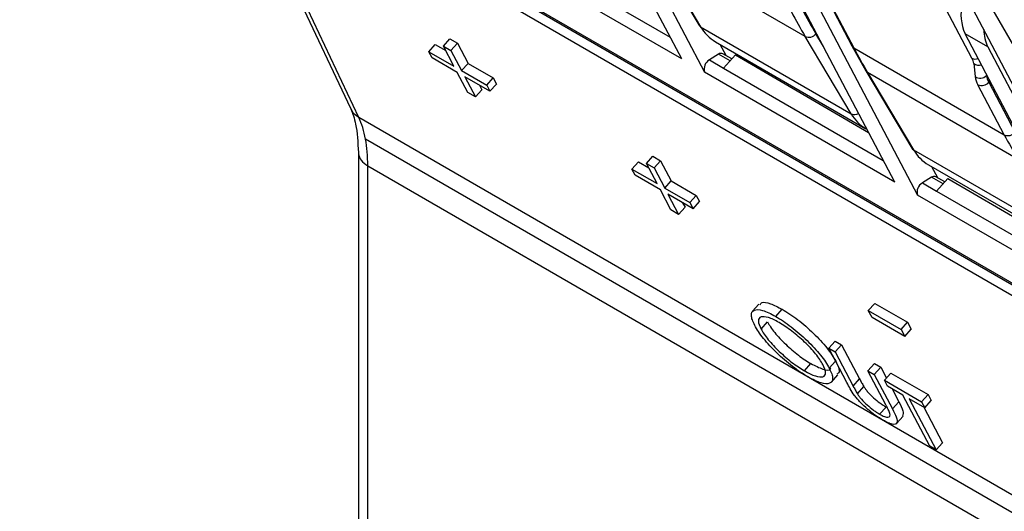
# Model space of a CAD drawing. Header units: millimetres. Extents: x 0 to 559, y 0 to 432.
# Tile 38 of 47: x 436 to 456, y 324 to 333. Entities that reach past the tile are written whole.
import ezdxf

# ---------------------------------------------------------------- set-up
doc = ezdxf.new("R2010")
doc.units = ezdxf.units.MM
doc.header["$LTSCALE"] = 2

msp = doc.modelspace()

# ---------------------------------------------------------------- linework, layer by layer
for p, q in [((436.01778, 345.533141), (442.606822, 331.595621)), ((442.775274, 331.411529), (436.186231, 345.34905)), ((449.206031, 332.57572), (446.365144, 337.974854)), ((446.817692, 337.713603), (449.658579, 332.314469)), ((441.108634, 336.587285), (458.644882, 326.463824)), ((441.165018, 336.526833), (458.701267, 326.403373)), ((441.102674, 336.348397), (458.978334, 326.028998)), ((453.448672, 330.126495), (450.607784, 335.52563)), ((451.060333, 335.264379), (453.90122, 329.865245)), ((445.797797, 334.843343), (448.979242, 333.006733)), ((458.978334, 326.028998), (454.316245, 334.882815)), ((449.206031, 332.57572), (445.415938, 334.763693)), ((448.630744, 334.789535), (449.546622, 333.252132)), ((451.665624, 333.022968), (448.667492, 334.753754)), ((448.667492, 334.753754), (449.583369, 333.216351)), ((454.796874, 334.605354), (463.540829, 319.42383)), ((454.987484, 332.591365), (454.28222, 333.931727)), ((452.070911, 333.833406), (452.59541, 332.836591)), ((452.109959, 333.793523), (452.634458, 332.796707)), ((449.583369, 333.216351), (452.581502, 331.485566)), ((452.030226, 332.822266), (451.879471, 333.075324)), ((455.302973, 332.815155), (454.850425, 333.076405)), ((457.691312, 327.677271), (454.850425, 333.076405)), ((444.4576, 332.832568), (444.585771, 332.975577)), ((444.585771, 332.975577), (444.738071, 332.887656)), ((444.6099, 332.744648), (444.738071, 332.887656)), ((444.738071, 332.887656), (444.949555, 332.486025)), ((449.878573, 332.918536), (452.876705, 331.187751)), ((450.091771, 332.642453), (449.971311, 332.864999)), ((452.581502, 331.485566), (451.665624, 333.022968)), ((444.16867, 332.71982), (444.296841, 332.862829)), ((444.233035, 332.597584), (444.16867, 332.71982)), ((444.16867, 332.71982), (444.669084, 332.430937)), ((444.296841, 332.862829), (444.504916, 332.742709)), ((444.669084, 332.430937), (444.4576, 332.832568)), ((444.4576, 332.832568), (444.6099, 332.744648)), ((444.6099, 332.744648), (444.821384, 332.343016)), ((449.942139, 332.670591), (449.757595, 332.5574)), ((450.170242, 332.53891), (449.942139, 332.670591)), ((450.204649, 332.57729), (450.025664, 332.680615)), ((452.59541, 332.836591), (452.873385, 332.34031)), ((452.634458, 332.796707), (455.632591, 331.065922)), ((455.302973, 332.815155), (458.644882, 326.463824)), ((444.733449, 332.308701), (444.233035, 332.597584)), ((444.821384, 332.343016), (444.949555, 332.486025)), ((444.949555, 332.486025), (445.449969, 332.197142)), ((449.757595, 332.5574), (450.040437, 332.394119)), ((450.040437, 332.394119), (450.276704, 332.657664)), ((450.276704, 332.657664), (452.929358, 331.113455)), ((455.025575, 332.48286), (455.050956, 332.225495)), ((444.944933, 331.90707), (444.733449, 332.308701)), ((444.821384, 332.343016), (445.321798, 332.054133)), ((453.448672, 330.126495), (449.658579, 332.314469)), ((450.040437, 332.394119), (453.221883, 330.557509)), ((452.873385, 332.34031), (453.789262, 330.802908)), ((455.908265, 330.573744), (452.910132, 332.304529)), ((452.910132, 332.304529), (453.82601, 330.767127)), ((445.386163, 331.931898), (444.885749, 332.22078)), ((444.885749, 332.22078), (445.097233, 331.819149)), ((445.321798, 332.054133), (445.449969, 332.197142)), ((445.449969, 332.197142), (445.514334, 332.074906)), ((455.273755, 332.271863), (455.276163, 332.247444)), ((455.276163, 332.247444), (455.282742, 332.254782)), ((455.345323, 332.135847), (455.323776, 332.111812)), ((455.323776, 332.111812), (455.848275, 331.114997)), ((445.097233, 331.819149), (444.944933, 331.90707)), ((445.097233, 331.819149), (445.225404, 331.962158)), ((445.178088, 332.052017), (445.225404, 331.962158)), ((445.321798, 332.054133), (445.386163, 331.931898)), ((445.386163, 331.931898), (445.514334, 332.074906)), ((455.632591, 331.065922), (455.108092, 332.062737)), ((463.540829, 319.42383), (442.775274, 331.411529)), ((463.725902, 318.961103), (442.906931, 330.979639)), ((442.76407, 330.711534), (442.76407, 302.689528)), ((453.82601, 330.767127), (456.824142, 329.036342)), ((442.765629, 330.685761), (442.765629, 302.663756)), ((448.215497, 330.383637), (448.343668, 330.526645)), ((448.343668, 330.526645), (448.551743, 330.406526)), ((448.504427, 330.496385), (448.632598, 330.639394)), ((448.632598, 330.639394), (448.784898, 330.551473)), ((448.656726, 330.408464), (448.784898, 330.551473)), ((448.784898, 330.551473), (448.996382, 330.149842)), ((442.951522, 330.450283), (463.788584, 318.421303)), ((442.951522, 302.428278), (442.951522, 330.450283)), ((448.279861, 330.261401), (448.215497, 330.383637)), ((448.215497, 330.383637), (448.715911, 330.094754)), ((448.715911, 330.094754), (448.504427, 330.496385)), ((448.504427, 330.496385), (448.656726, 330.408464)), ((448.656726, 330.408464), (448.868211, 330.006833)), ((454.121213, 330.469312), (457.119346, 328.738527)), ((454.30614, 330.209549), (454.185681, 330.432095)), ((448.780275, 329.972518), (448.279861, 330.261401)), ((448.868211, 330.006833), (448.996382, 330.149842)), ((448.996382, 330.149842), (449.496796, 329.860959)), ((454.184779, 330.221367), (454.000235, 330.108176)), ((454.412883, 330.089686), (454.184779, 330.221367)), ((454.44729, 330.128065), (454.268305, 330.231391)), ((454.507225, 330.19492), (454.283078, 329.944894)), ((454.507225, 330.19492), (457.187605, 328.634571)), ((448.991759, 329.570887), (448.780275, 329.972518)), ((448.868211, 330.006833), (449.368625, 329.71795)), ((454.000235, 330.108176), (454.283078, 329.944894)), ((454.283078, 329.944894), (457.464524, 328.108285)), ((449.432989, 329.595714), (448.932575, 329.884597)), ((448.932575, 329.884597), (449.144059, 329.482966)), ((449.368625, 329.71795), (449.496796, 329.860959)), ((449.432989, 329.595714), (449.561161, 329.738723)), ((449.496796, 329.860959), (449.561161, 329.738723)), ((457.691312, 327.677271), (453.90122, 329.865245)), ((449.144059, 329.482966), (448.991759, 329.570887)), ((449.144059, 329.482966), (449.272231, 329.625974)), ((449.224914, 329.715834), (449.272231, 329.625974)), ((449.368625, 329.71795), (449.432989, 329.595714)), ((450.745652, 327.696292), (450.61748, 327.553283)), ((451.078716, 327.450503), (451.206887, 327.593512)), ((452.923325, 327.568632), (453.051497, 327.711641)), ((452.923325, 327.568632), (453.576039, 327.191828)), ((452.996885, 327.428934), (452.923325, 327.568632)), ((453.051497, 327.711641), (453.704211, 327.334837)), ((453.649599, 327.05213), (452.996885, 327.428934)), ((450.787885, 327.199966), (450.916056, 327.342975)), ((453.576039, 327.191828), (453.704211, 327.334837)), ((453.576039, 327.191828), (453.649599, 327.05213)), ((453.649599, 327.05213), (453.77777, 327.195139)), ((453.704211, 327.334837), (453.77777, 327.195139)), ((452.13657, 326.81956), (452.264742, 326.962569)), ((452.13657, 326.81956), (452.263487, 326.746293)), ((452.497544, 326.134031), (452.13657, 326.81956)), ((452.263487, 326.746293), (452.391658, 326.889301)), ((452.264742, 326.962569), (452.391658, 326.889301)), ((452.391658, 326.889301), (452.749759, 326.209229)), ((452.263487, 326.746293), (452.621587, 326.06622)), ((451.651971, 326.370067), (451.780142, 326.513076)), ((452.145072, 326.41996), (452.272259, 326.561871)), ((452.916201, 326.369489), (453.044372, 326.512498)), ((453.043117, 326.296222), (453.171289, 326.43923)), ((453.044372, 326.512498), (453.171289, 326.43923)), ((453.171289, 326.43923), (453.283288, 326.226532)), ((452.187103, 326.143531), (452.315275, 326.28654)), ((452.621587, 326.06622), (452.749759, 326.209229)), ((452.916201, 326.369489), (453.043117, 326.296222)), ((453.274301, 325.689417), (452.916201, 326.369489)), ((453.043117, 326.296222), (453.404091, 325.610692)), ((453.242558, 326.181087), (453.370729, 326.324096)), ((453.370729, 326.324096), (454.114098, 325.894958)), ((452.706751, 325.911974), (452.834923, 326.054983)), ((453.242558, 326.181087), (453.985926, 325.751949)), ((453.303858, 326.064672), (453.242558, 326.181087)), ((453.612084, 325.886737), (453.303858, 326.064672)), ((453.396756, 326.011043), (453.532263, 325.753701)), ((454.148456, 324.868106), (453.612084, 325.886737)), ((454.047226, 325.635535), (453.739, 325.81347)), ((453.739, 325.81347), (454.275373, 324.794839)), ((453.985926, 325.751949), (454.114098, 325.894958)), ((454.114098, 325.894958), (454.175397, 325.778543)), ((453.148341, 325.506231), (453.276512, 325.64924)), ((453.404091, 325.610692), (453.532263, 325.753701)), ((453.985926, 325.751949), (454.047226, 325.635535)), ((454.031339, 325.644706), (454.403544, 324.937848)), ((454.047226, 325.635535), (454.175397, 325.778543)), ((453.486404, 325.324153), (453.614575, 325.467162)), ((454.275373, 324.794839), (454.148456, 324.868106)), ((454.275373, 324.794839), (454.403544, 324.937848))]:
    msp.add_line(p, q)
for centre, radius, start, end in [((455.718648, 333.462836), 0.950336, 167.0785296, 203.992997), ((460.828285, 338.478366), 10.663757, 207.7379781, 210.7693349), ((460.981047, 338.494353), 10.592665, 207.7379781, 210.7693349), ((449.632631, 333.303705), 0.100286, 210.9472363, 240.5796192), ((450.29176, 333.623316), 0.816969, 209.8769561, 239.6183777), ((451.738979, 333.186257), 0.179008, 245.8087593, 321.7053517), ((456.006703, 333.158216), 0.782897, 179.9239545, 205.9887943), ((449.992283, 332.605766), 0.081955, 65.9638141, 127.7229512), ((452.682876, 332.883167), 0.099094, 208.0357396, 240.7509658), ((462.072793, 337.759927), 10.663757, 207.7379781, 210.7693349), ((449.869586, 332.37011), 0.218219, 120.8775522, 194.7722046), ((454.715679, 332.43501), 0.313568, 8.7776001, 29.9096368), ((455.060113, 332.734517), 0.160522, 243.0987792, 288.2978396), ((455.125785, 332.619604), 0.169532, 233.7650679, 287.2242315), ((452.959395, 332.391884), 0.100288, 210.9557821, 240.5793677), ((455.151289, 332.362371), 0.169711, 233.7575565, 317.3752075), ((455.515799, 332.297271), 0.470352, 188.7776001, 209.9096368), ((455.183601, 332.22938), 0.182952, 245.623766, 320.0127876), ((455.663533, 332.307257), 0.39196, 188.7776001, 209.9096368), ((452.653532, 331.632379), 0.163531, 243.8661221, 298.6146785), ((453.294131, 331.896731), 0.822738, 209.9836018, 239.511732), ((455.7081, 331.232564), 0.182952, 245.6237661, 320.0127876), ((465.070926, 336.029142), 10.663757, 207.7379781, 210.7693349), ((453.875271, 330.85448), 0.100286, 210.9472363, 240.5796192), ((454.534964, 331.174649), 0.817735, 209.8912015, 239.6041322), ((454.234923, 330.156542), 0.081955, 65.9638141, 127.7229512), ((454.112227, 329.920885), 0.218219, 120.8775522, 194.7722046)]:
    msp.add_arc(centre, radius, start, end)
for points, knots in [([(442.611366, 331.58634), (442.648624, 331.491888), (442.734333, 331.274615), (442.753334, 330.914966), (442.764075, 330.711662)], [0, 0, 0, 0, 0.434716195, 1, 1, 1, 1]), ([(442.775274, 331.411529), (442.72078, 331.449348), (442.647727, 331.500047), (442.621986, 331.579132), (442.615447, 331.599224)], [0, 0, 0, 0, 0.745950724, 1, 1, 1, 1]), ([(450.661208, 327.272779), (450.641266, 327.311476), (450.624515, 327.348316), (450.601645, 327.414977), (450.59549, 327.44476), (450.591924, 327.522611), (450.609563, 327.559295), (450.686655, 327.59261), (450.744771, 327.590375), (450.855303, 327.558255), (450.895823, 327.543015), (450.983333, 327.503001), (451.03032, 327.478084), (451.078716, 327.450503)], [0, 0, 0, 0, 0.125, 0.125, 0.25, 0.25, 0.5, 0.5, 0.75, 0.75, 0.875, 0.875, 1, 1, 1, 1]), ([(450.764566, 327.679367), (450.775018, 327.699082), (450.801814, 327.74963), (450.96399, 327.718407), (451.125926, 327.635141), (451.206887, 327.593512)], [0, 0, 0, 0, 0.242273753, 0.621166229, 1, 1, 1, 1]), ([(451.206887, 327.593512), (451.256585, 327.564127), (451.306828, 327.533814), (451.410917, 327.464204), (451.464111, 327.426224), (451.624188, 327.304074), (451.731191, 327.210879), (451.929581, 327.01911), (452.021824, 326.919983), (452.135502, 326.778082), (452.16904, 326.732156), (452.227647, 326.644246), (452.251255, 326.603138), (452.273243, 326.562969)], [0, 0, 0, 0, 0.125, 0.125, 0.25, 0.25, 0.5, 0.5, 0.75, 0.75, 0.875, 0.875, 1, 1, 1, 1]), ([(451.146248, 327.33049), (451.106533, 327.353145), (451.068084, 327.373455), (450.995994, 327.406725), (450.962716, 327.419281), (450.870869, 327.447123), (450.820523, 327.451908), (450.752102, 327.429648), (450.733998, 327.402676), (450.734492, 327.320153), (450.755034, 327.263534), (450.787885, 327.199966)], [0, 0, 0, 0, 0.125, 0.125, 0.25, 0.25, 0.5, 0.5, 0.75, 0.75, 1, 1, 1, 1]), ([(451.078716, 327.450503), (451.128413, 327.421118), (451.178657, 327.390805), (451.282746, 327.321195), (451.33594, 327.283215), (451.496016, 327.161065), (451.60302, 327.067871), (451.801409, 326.876102), (451.893653, 326.776974), (452.007331, 326.635073), (452.040869, 326.589148), (452.099476, 326.501237), (452.123084, 326.46013), (452.145072, 326.41996)], [0, 0, 0, 0, 0.125, 0.125, 0.25, 0.25, 0.5, 0.5, 0.75, 0.75, 0.875, 0.875, 1, 1, 1, 1]), ([(451.71837, 326.250708), (451.669198, 326.279759), (451.619362, 326.31006), (451.516217, 326.379284), (451.463596, 326.416899), (451.3051, 326.538728), (451.199565, 326.630991), (451.00312, 326.820699), (450.911941, 326.918744), (450.798568, 327.059431), (450.765003, 327.105021), (450.706522, 327.192243), (450.682987, 327.233016), (450.661208, 327.272779)], [0, 0, 0, 0, 0.125, 0.125, 0.25, 0.25, 0.5, 0.5, 0.75, 0.75, 0.875, 0.875, 1, 1, 1, 1]), ([(450.787885, 327.199966), (450.805615, 327.167614), (450.824812, 327.13442), (450.872722, 327.063314), (450.900345, 327.026104), (450.993522, 326.911389), (451.068853, 326.831572), (451.229905, 326.677857), (451.315986, 326.603547), (451.444895, 326.504919), (451.487648, 326.474412), (451.571519, 326.418197), (451.612038, 326.393567), (451.651971, 326.370067)], [0, 0, 0, 0, 0.125, 0.125, 0.25, 0.25, 0.5, 0.5, 0.75, 0.75, 0.875, 0.875, 1, 1, 1, 1]), ([(450.916056, 327.342975), (450.933787, 327.310623), (450.952983, 327.277429), (451.000894, 327.206323), (451.028517, 327.169113), (451.121694, 327.054397), (451.197024, 326.974581), (451.358077, 326.820866), (451.444158, 326.746556), (451.573066, 326.647928), (451.615819, 326.61742), (451.69969, 326.561206), (451.740209, 326.536576), (451.780142, 326.513076)], [0, 0, 0, 0, 0.125, 0.125, 0.25, 0.25, 0.5, 0.5, 0.75, 0.75, 0.875, 0.875, 1, 1, 1, 1]), ([(452.018036, 326.493455), (451.983353, 326.558073), (451.935986, 326.63018), (451.810935, 326.784283), (451.735671, 326.864893), (451.572749, 327.019568), (451.485433, 327.093501), (451.355514, 327.192981), (451.312229, 327.224476), (451.227635, 327.281385), (451.186367, 327.307061), (451.146248, 327.33049)], [0, 0, 0, 0, 0.25, 0.25, 0.5, 0.5, 0.75, 0.75, 0.875, 0.875, 1, 1, 1, 1]), ([(451.651971, 326.370067), (451.691801, 326.347381), (451.730765, 326.326371), (451.803588, 326.292282), (451.8379, 326.27843), (451.932092, 326.247963), (451.983367, 326.242365), (452.054186, 326.262598), (452.07173, 326.290272), (452.071475, 326.372927), (452.050964, 326.429677), (452.018036, 326.493455)], [0, 0, 0, 0, 0.125, 0.125, 0.25, 0.25, 0.5, 0.5, 0.75, 0.75, 1, 1, 1, 1]), ([(452.145072, 326.41996), (452.164475, 326.381526), (452.182275, 326.344012), (452.205165, 326.27721), (452.211827, 326.247031), (452.214217, 326.169917), (452.192098, 326.137072), (452.113266, 326.105241), (452.055832, 326.106613), (451.943944, 326.140188), (451.902617, 326.156485), (451.814168, 326.197659), (451.766621, 326.223517), (451.71837, 326.250708)], [0, 0, 0, 0, 0.125, 0.125, 0.25, 0.25, 0.5, 0.5, 0.75, 0.75, 0.875, 0.875, 1, 1, 1, 1]), ([(451.780142, 326.513076), (451.863697, 326.471049), (452.030726, 326.387036), (452.161971, 326.37295), (452.173749, 326.416622), (452.175353, 326.42257)], [0, 0, 0, 0, 0.463703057, 0.926958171, 1, 1, 1, 1]), ([(452.273243, 326.562969), (452.313453, 326.476689), (452.372889, 326.349152), (452.315507, 326.314364), (452.296944, 326.30311)], [0, 0, 0, 0, 0.676510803, 1, 1, 1, 1]), ([(452.749759, 326.209229), (452.762972, 326.18407), (452.776433, 326.158769), (452.804233, 326.107666), (452.817477, 326.082423), (452.834923, 326.054983)], [0, 0, 0, 0, 0.5, 0.5, 1, 1, 1, 1]), ([(452.648709, 325.880279), (452.61496, 325.926677), (452.58877, 325.969759), (452.54112, 326.053034), (452.518656, 326.093919), (452.497544, 326.134031)], [0, 0, 0, 0, 0.5, 0.5, 1, 1, 1, 1]), ([(452.621587, 326.06622), (452.634801, 326.041062), (452.648262, 326.01576), (452.676061, 325.964657), (452.689305, 325.939415), (452.706751, 325.911974)], [0, 0, 0, 0, 0.5, 0.5, 1, 1, 1, 1]), ([(452.834923, 326.054983), (452.846075, 326.037807), (452.857365, 326.020547), (452.883773, 325.984371), (452.898728, 325.96562), (452.947245, 325.908517), (452.986457, 325.869191), (453.068992, 325.796458), (453.111641, 325.76212), (453.174836, 325.715213), (453.195827, 325.700289), (453.236962, 325.672901), (453.256792, 325.660968), (453.276512, 325.64924)], [0, 0, 0, 0, 0.125, 0.125, 0.25, 0.25, 0.5, 0.5, 0.75, 0.75, 0.875, 0.875, 1, 1, 1, 1]), ([(453.216723, 325.385728), (453.168467, 325.414208), (453.118759, 325.445301), (453.016153, 325.517712), (452.963593, 325.558996), (452.861286, 325.646818), (452.811489, 325.693764), (452.744061, 325.764648), (452.722805, 325.788316), (452.683402, 325.834974), (452.665732, 325.857756), (452.648709, 325.880279)], [0, 0, 0, 0, 0.25, 0.25, 0.5, 0.5, 0.75, 0.75, 0.875, 0.875, 1, 1, 1, 1]), ([(452.706751, 325.911974), (452.717904, 325.894799), (452.729194, 325.877538), (452.755602, 325.841362), (452.770556, 325.822611), (452.819074, 325.765508), (452.858286, 325.726182), (452.940821, 325.653449), (452.98347, 325.619111), (453.046664, 325.572205), (453.067656, 325.557281), (453.10879, 325.529892), (453.12862, 325.517959), (453.148341, 325.506231)], [0, 0, 0, 0, 0.125, 0.125, 0.25, 0.25, 0.5, 0.5, 0.75, 0.75, 0.875, 0.875, 1, 1, 1, 1]), ([(453.404091, 325.610692), (453.433272, 325.554657), (453.459716, 325.500143), (453.497051, 325.401109), (453.506803, 325.356818), (453.485422, 325.320232), (453.473243, 325.312468), (453.442168, 325.303673), (453.42276, 325.303056), (453.37529, 325.311728), (453.347258, 325.321063), (453.285488, 325.347957), (453.251448, 325.366145), (453.216723, 325.385728)], [0, 0, 0, 0, 0.25, 0.25, 0.5, 0.5, 0.625, 0.625, 0.75, 0.75, 0.875, 0.875, 1, 1, 1, 1]), ([(453.352641, 325.521543), (453.346223, 325.545205), (453.332538, 325.57374), (453.305104, 325.630576), (453.289616, 325.660052), (453.274301, 325.689417)], [0, 0, 0, 0, 0.5, 0.5, 1, 1, 1, 1]), ([(453.532263, 325.753701), (453.566801, 325.689078), (453.632006, 325.567073), (453.615522, 325.502771), (453.607769, 325.472528)], [0, 0, 0, 0, 0.529681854, 1, 1, 1, 1]), ([(453.148341, 325.506231), (453.165463, 325.496713), (453.182532, 325.487317), (453.214615, 325.471857), (453.229595, 325.465714), (453.272031, 325.450559), (453.296469, 325.445554), (453.333413, 325.448073), (453.346012, 325.455465), (453.358264, 325.481305), (453.356673, 325.500592), (453.352641, 325.521543)], [0, 0, 0, 0, 0.125, 0.125, 0.25, 0.25, 0.5, 0.5, 0.75, 0.75, 1, 1, 1, 1])]:
    msp.add_open_spline(points, degree=3, knots=knots)
for points in [[(442.906931, 330.979639), (442.877381, 331.140805), (442.832974, 331.28648), (442.775274, 331.411529)], [(442.951522, 330.450283), (442.951522, 330.639924), (442.936481, 330.818474), (442.906931, 330.979639)], [(442.765639, 330.685762), (442.776287, 330.597849), (442.843574, 330.512598), (442.95152, 330.450282)]]:
    msp.add_open_spline(points, degree=3)

doc.saveas('drawing.dxf')
